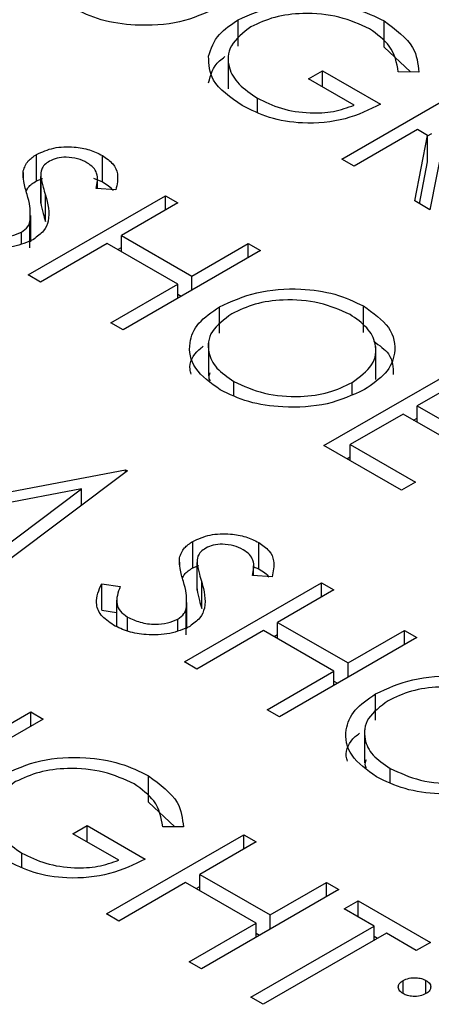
# Model space of a CAD drawing. Header units: inches. Extents: x 1687 to 2505, y -239 to -56.
# Tile 98 of 166: x 1820.208 to 1820.462, y -210.083 to -209.474. Entities that reach past the tile are written whole.
import ezdxf

# ---------------------------------------------------------------- set-up
doc = ezdxf.new("R2010")
doc.units = ezdxf.units.IN
doc.header["$LTSCALE"] = 0.5
doc.header["$MEASUREMENT"] = 0
doc.layers.add('SID-M-S', color=105, linetype='Continuous')

msp = doc.modelspace()

# ---------------------------------------------------------------- linework, layer by layer
at = {"layer": 'SID-M-S'}
for p, q in [((1820.34279, -209.49025), (1820.34279, -209.47392)), ((1820.433, -209.49087), (1820.433, -209.47454)), ((1820.433, -209.49087), (1820.44928, -209.50609)), ((1820.33664, -209.4962), (1820.33664, -209.51662)), ((1820.38627, -209.51036), (1820.39497, -209.50534)), ((1820.39497, -209.50534), (1820.43087, -209.52607)), ((1820.39497, -209.51539), (1820.39497, -209.50534)), ((1820.45447, -209.50617), (1820.44175, -209.50597)), ((1820.41456, -209.52669), (1820.38627, -209.51036)), ((1820.40694, -209.55998), (1820.49179, -209.51099)), ((1820.35469, -209.53098), (1820.35469, -209.52228)), ((1820.45372, -209.54177), (1820.41456, -209.56437)), ((1820.45991, -209.54534), (1820.45372, -209.54177)), ((1820.45991, -209.54573), (1820.46242, -209.54428)), ((1820.45192, -209.58594), (1820.45991, -209.54534)), ((1820.45991, -209.56167), (1820.45991, -209.54534)), ((1820.46932, -209.55077), (1820.46133, -209.59138)), ((1820.21825, -209.57345), (1820.21825, -209.55712)), ((1820.25896, -209.57409), (1820.25896, -209.55776)), ((1820.41456, -209.56437), (1820.40694, -209.55998)), ((1820.4548, -209.58761), (1820.45991, -209.56167)), ((1820.21007, -209.57152), (1820.21007, -209.56732)), ((1820.21825, -209.57345), (1820.22207, -209.57206)), ((1820.22084, -209.5701), (1820.22084, -209.58643)), ((1820.22085, -209.5872), (1820.22085, -209.57087)), ((1820.25341, -209.57173), (1820.25896, -209.57409)), ((1820.25586, -209.5782), (1820.25586, -209.57227)), ((1820.2672, -209.5791), (1820.2551, -209.57814)), ((1820.21303, -209.63173), (1820.29788, -209.58274)), ((1820.22095, -209.58644), (1820.22085, -209.5872)), ((1820.22381, -209.59866), (1820.22381, -209.58233)), ((1820.29788, -209.58274), (1820.3055, -209.58714)), ((1820.29788, -209.59153), (1820.29788, -209.58274)), ((1820.46133, -209.59138), (1820.45192, -209.58594)), ((1820.3055, -209.58714), (1820.27069, -209.60723)), ((1820.2142, -209.61498), (1820.2142, -209.59865)), ((1820.21466, -209.61119), (1820.21466, -209.59486)), ((1820.20892, -209.61233), (1820.20892, -209.60521)), ((1820.27069, -209.60723), (1820.3142, -209.63236)), ((1820.27069, -209.61728), (1820.27069, -209.60723)), ((1820.26198, -209.61226), (1820.22065, -209.63612)), ((1820.3055, -209.63738), (1820.26198, -209.61226)), ((1820.26851, -209.61603), (1820.27069, -209.61477)), ((1820.35663, -209.61666), (1820.27177, -209.66564)), ((1820.3142, -209.63236), (1820.34901, -209.61226)), ((1820.34901, -209.61226), (1820.35663, -209.61666)), ((1820.34901, -209.62105), (1820.34901, -209.61226)), ((1820.22065, -209.63612), (1820.21303, -209.63173)), ((1820.3142, -209.64115), (1820.3142, -209.63236)), ((1820.26416, -209.66124), (1820.3055, -209.63738)), ((1820.3055, -209.64617), (1820.3055, -209.63738)), ((1820.3055, -209.64366), (1820.30767, -209.64492)), ((1820.33123, -209.66774), (1820.33123, -209.65141)), ((1820.42027, -209.66721), (1820.42027, -209.65088)), ((1820.27177, -209.66564), (1820.26416, -209.66124)), ((1820.3244, -209.6738), (1820.3244, -209.69421)), ((1820.42793, -209.69648), (1820.42793, -209.67606)), ((1820.39579, -209.73723), (1820.48064, -209.68825)), ((1820.34014, -209.70626), (1820.34014, -209.69757)), ((1820.41325, -209.70553), (1820.41325, -209.69827)), ((1820.47956, -209.69767), (1820.45345, -209.71274)), ((1820.45345, -209.71274), (1820.4937, -209.73598)), ((1820.45345, -209.72279), (1820.45345, -209.71274)), ((1820.44474, -209.71776), (1820.41211, -209.7366)), ((1820.48499, -209.741), (1820.44474, -209.71776)), ((1820.45127, -209.72153), (1820.45345, -209.72028)), ((1820.44366, -209.76486), (1820.39579, -209.73723)), ((1820.41211, -209.7366), (1820.45236, -209.75984)), ((1820.41211, -209.74665), (1820.41211, -209.7366)), ((1820.40993, -209.7454), (1820.41211, -209.74414)), ((1820.1687, -209.77224), (1820.27327, -209.75223)), ((1820.27438, -209.75286), (1820.20079, -209.80835)), ((1820.27327, -209.75223), (1820.27438, -209.75286)), ((1820.27327, -209.7537), (1820.27327, -209.75223)), ((1820.45236, -209.75984), (1820.44366, -209.76486)), ((1820.24607, -209.764), (1820.15439, -209.78157)), ((1820.19314, -209.80394), (1820.24607, -209.764)), ((1820.24607, -209.77421), (1820.24607, -209.764)), ((1820.24607, -209.77376), (1820.24686, -209.77361)), ((1820.3148, -209.81288), (1820.3148, -209.79655)), ((1820.35551, -209.81352), (1820.35551, -209.79719)), ((1820.30662, -209.81095), (1820.30662, -209.80674)), ((1820.3148, -209.81288), (1820.31862, -209.81148)), ((1820.31739, -209.80953), (1820.31739, -209.82586)), ((1820.3174, -209.82663), (1820.3174, -209.8103)), ((1820.35241, -209.81763), (1820.35241, -209.81169)), ((1820.35241, -209.8122), (1820.35551, -209.81352)), ((1820.36375, -209.81853), (1820.35165, -209.81757)), ((1820.2585, -209.82277), (1820.26997, -209.82443)), ((1820.2585, -209.8391), (1820.2585, -209.82277)), ((1820.30958, -209.87115), (1820.39443, -209.82217)), ((1820.32035, -209.83809), (1820.32035, -209.82176)), ((1820.39443, -209.82217), (1820.40205, -209.82657)), ((1820.39443, -209.83096), (1820.39443, -209.82217)), ((1820.3175, -209.82586), (1820.3174, -209.82663)), ((1820.40205, -209.82657), (1820.36723, -209.84666)), ((1820.26774, -209.83288), (1820.26774, -209.84921)), ((1820.3112, -209.85061), (1820.3112, -209.83428)), ((1820.2585, -209.8391), (1820.26774, -209.84044)), ((1820.31075, -209.85441), (1820.31075, -209.83808)), ((1820.27446, -209.85205), (1820.27446, -209.84335)), ((1820.30546, -209.85176), (1820.30546, -209.84464)), ((1820.36723, -209.84666), (1820.41075, -209.87178)), ((1820.36723, -209.85671), (1820.36723, -209.84666)), ((1820.35853, -209.85169), (1820.31719, -209.87555)), ((1820.40205, -209.87681), (1820.35853, -209.85169)), ((1820.36506, -209.85546), (1820.36723, -209.8542)), ((1820.41075, -209.87178), (1820.44556, -209.85169)), ((1820.44556, -209.85169), (1820.45317, -209.85608)), ((1820.44556, -209.86048), (1820.44556, -209.85169)), ((1820.45317, -209.85608), (1820.36832, -209.90507)), ((1820.31719, -209.87555), (1820.30958, -209.87115)), ((1820.41075, -209.88057), (1820.41075, -209.87178)), ((1820.36071, -209.90067), (1820.40205, -209.87681)), ((1820.40205, -209.8856), (1820.40205, -209.87681)), ((1820.40205, -209.88309), (1820.40422, -209.88434)), ((1820.42778, -209.90717), (1820.42778, -209.89084)), ((1820.12981, -209.95107), (1820.21466, -209.90208)), ((1820.21466, -209.90208), (1820.22228, -209.90648)), ((1820.21466, -209.91088), (1820.21466, -209.90208)), ((1820.36832, -209.90507), (1820.36071, -209.90067)), ((1820.22228, -209.90648), (1820.13742, -209.95546)), ((1820.42095, -209.91322), (1820.42095, -209.93364)), ((1820.43669, -209.94569), (1820.43669, -209.937)), ((1820.2875, -209.95795), (1820.2875, -209.94162)), ((1820.2875, -209.95795), (1820.30378, -209.97316)), ((1820.24077, -209.97744), (1820.24947, -209.97242)), ((1820.24947, -209.97242), (1820.28537, -209.99314)), ((1820.24947, -209.98247), (1820.24947, -209.97242)), ((1820.30897, -209.97324), (1820.29625, -209.97305)), ((1820.26905, -209.99377), (1820.24077, -209.97744)), ((1820.26144, -210.02706), (1820.34629, -209.97807)), ((1820.35391, -209.98247), (1820.3191, -210.00256)), ((1820.34629, -209.97807), (1820.35391, -209.98247)), ((1820.34629, -209.98686), (1820.34629, -209.97807)), ((1820.20919, -209.99806), (1820.20919, -209.98936)), ((1820.3191, -210.00256), (1820.36261, -210.02769)), ((1820.3191, -210.01261), (1820.3191, -210.00256)), ((1820.31039, -210.00759), (1820.26905, -210.03145)), ((1820.35391, -210.03271), (1820.31039, -210.00759)), ((1820.31692, -210.01136), (1820.3191, -210.0101)), ((1820.40504, -210.01198), (1820.32018, -210.06097)), ((1820.36261, -210.02769), (1820.39742, -210.00759)), ((1820.39742, -210.00759), (1820.40504, -210.01198)), ((1820.39742, -210.01638), (1820.39742, -210.00759)), ((1820.4083, -210.02392), (1820.417, -210.01889)), ((1820.417, -210.01889), (1820.46161, -210.04464)), ((1820.417, -210.02894), (1820.417, -210.01889)), ((1820.42679, -210.03459), (1820.4083, -210.02392)), ((1820.26905, -210.03145), (1820.26144, -210.02706)), ((1820.36261, -210.03648), (1820.36261, -210.02769)), ((1820.31257, -210.05657), (1820.35391, -210.03271)), ((1820.35064, -210.07855), (1820.42679, -210.03459)), ((1820.35391, -210.0415), (1820.35391, -210.03271)), ((1820.42679, -210.04339), (1820.42679, -210.03459)), ((1820.35391, -210.03899), (1820.35608, -210.04025)), ((1820.43441, -210.03899), (1820.35826, -210.08295)), ((1820.42679, -210.04088), (1820.42897, -210.04213)), ((1820.4529, -210.04967), (1820.43441, -210.03899)), ((1820.46161, -210.04464), (1820.4529, -210.04967)), ((1820.32018, -210.06097), (1820.31257, -210.05657)), ((1820.44474, -210.07636), (1820.44474, -210.06819)), ((1820.45889, -210.07636), (1820.45889, -210.06819)), ((1820.35826, -210.08295), (1820.35064, -210.07855))]:
    msp.add_line(p, q, dxfattribs=at)
for points, knots in [([(1820.34279, -209.47392), (1820.35028, -209.47056), (1820.36525, -209.46385), (1820.39238, -209.46229), (1820.41603, -209.4662), (1820.42734, -209.47176), (1820.433, -209.47454)], [0, 0, 0, 0, 0.27959, 0.559072, 0.779411, 1, 1, 1, 1]), ([(1820.32974, -209.46638), (1820.32241, -209.46975), (1820.30774, -209.4765), (1820.28106, -209.47795), (1820.25747, -209.47468), (1820.24625, -209.46921), (1820.24063, -209.46648)], [0, 0, 0, 0, 0.27963, 0.559343, 0.779597, 1, 1, 1, 1]), ([(1820.42404, -209.47942), (1820.41802, -209.47669), (1820.40598, -209.47125), (1820.38439, -209.46925), (1820.36484, -209.47163), (1820.35544, -209.47596), (1820.35075, -209.47812)], [0, 0, 0, 0, 0.279847, 0.559555, 0.779847, 1, 1, 1, 1]), ([(1820.3246, -209.49643), (1820.32611, -209.4917), (1820.32879, -209.48323), (1820.33851, -209.47677), (1820.34279, -209.47392)], [0, 0, 0, 0, 0.559317, 1, 1, 1, 1]), ([(1820.433, -209.47454), (1820.44007, -209.47978), (1820.45273, -209.48917), (1820.45393, -209.50096), (1820.45447, -209.50617)], [0, 0, 0, 0, 0.558579, 1, 1, 1, 1]), ([(1820.35075, -209.47812), (1820.346, -209.48186), (1820.33651, -209.48935), (1820.33592, -209.50269), (1820.34247, -209.51401), (1820.35062, -209.51952), (1820.35469, -209.52228)], [0, 0, 0, 0, 0.279061, 0.558584, 0.779236, 1, 1, 1, 1]), ([(1820.44175, -209.50597), (1820.44082, -209.50045), (1820.43916, -209.49059), (1820.42866, -209.48283), (1820.42404, -209.47942)], [0, 0, 0, 0, 0.55984, 1, 1, 1, 1]), ([(1820.34532, -209.52692), (1820.33812, -209.52193), (1820.32525, -209.51301), (1820.3248, -209.5015), (1820.3246, -209.49643)], [0, 0, 0, 0, 0.559617, 1, 1, 1, 1]), ([(1820.3246, -209.51276), (1820.32577, -209.50793), (1820.32719, -209.50202), (1820.33343, -209.49748), (1820.33457, -209.49664)], [0, 0, 0, 0, 0.816966, 1, 1, 1, 1]), ([(1820.35469, -209.52228), (1820.3594, -209.52461), (1820.36882, -209.52927), (1820.38588, -209.53184), (1820.40205, -209.5311), (1820.41039, -209.52816), (1820.41456, -209.52669)], [0, 0, 0, 0, 0.280254, 0.559912, 0.779941, 1, 1, 1, 1]), ([(1820.43087, -209.52607), (1820.42394, -209.52946), (1820.41012, -209.53624), (1820.38425, -209.53878), (1820.36142, -209.53502), (1820.35069, -209.52962), (1820.34532, -209.52692)], [0, 0, 0, 0, 0.280351, 0.559367, 0.779371, 1, 1, 1, 1]), ([(1820.21825, -209.55712), (1820.22163, -209.55559), (1820.22839, -209.55254), (1820.24072, -209.55211), (1820.25127, -209.55402), (1820.2564, -209.55651), (1820.25896, -209.55776)], [0, 0, 0, 0, 0.279553, 0.558798, 0.779378, 1, 1, 1, 1]), ([(1820.21007, -209.56732), (1820.21078, -209.56518), (1820.21204, -209.56137), (1820.21635, -209.55842), (1820.21825, -209.55712)], [0, 0, 0, 0, 0.55984, 1, 1, 1, 1]), ([(1820.22622, -209.56131), (1820.22514, -209.56205), (1820.22297, -209.56353), (1820.2209, -209.56685), (1820.22087, -209.56934), (1820.22085, -209.57087)], [0, 0, 0, 0, 0.2799464, 0.5597741, 1, 1, 1, 1]), ([(1820.24941, -209.56229), (1820.24755, -209.56138), (1820.24384, -209.55954), (1820.23706, -209.55868), (1820.2307, -209.55921), (1820.22771, -209.56061), (1820.22622, -209.56131)], [0, 0, 0, 0, 0.280274, 0.559931, 0.77992, 1, 1, 1, 1]), ([(1820.2551, -209.57814), (1820.25578, -209.57498), (1820.25672, -209.57058), (1820.25361, -209.56512), (1820.25081, -209.56324), (1820.24941, -209.56229)], [0, 0, 0, 0, 0.559818, 0.779848, 1, 1, 1, 1]), ([(1820.25896, -209.55776), (1820.26132, -209.55942), (1820.26603, -209.56273), (1820.26922, -209.57033), (1820.26797, -209.57577), (1820.2672, -209.5791)], [0, 0, 0, 0, 0.27975, 0.559501, 1, 1, 1, 1]), ([(1820.21244, -209.58201), (1820.21162, -209.57928), (1820.21018, -209.57442), (1820.2101, -209.56949), (1820.21007, -209.56732)], [0, 0, 0, 0, 0.560413, 1, 1, 1, 1]), ([(1820.21193, -209.57994), (1820.21226, -209.57911), (1820.21325, -209.57663), (1820.21625, -209.57472), (1820.21825, -209.57345)], [0, 0, 0, 0, 0.334636, 1, 1, 1, 1]), ([(1820.22085, -209.57087), (1820.22132, -209.57302), (1820.22215, -209.57685), (1820.2233, -209.58066), (1820.22381, -209.58233)], [0, 0, 0, 0, 0.5599058, 1, 1, 1, 1]), ([(1820.25896, -209.57409), (1820.26164, -209.57567), (1820.26436, -209.57727), (1820.26532, -209.57934), (1820.26533, -209.57936)], [0, 0, 0, 0, 0.989752, 1, 1, 1, 1]), ([(1820.2142, -209.59865), (1820.21439, -209.59552), (1820.21471, -209.58994), (1820.21313, -209.58443), (1820.21244, -209.58201)], [0, 0, 0, 0, 0.559496, 1, 1, 1, 1]), ([(1820.22381, -209.58233), (1820.22519, -209.58767), (1820.22711, -209.59512), (1820.2232, -209.60466), (1820.21867, -209.60801), (1820.21641, -209.60968)], [0, 0, 0, 0, 0.560115, 0.780284, 1, 1, 1, 1]), ([(1820.22085, -209.5872), (1820.22132, -209.58935), (1820.22215, -209.59318), (1820.2233, -209.59699), (1820.22381, -209.59866)], [0, 0, 0, 0, 0.5599058, 1, 1, 1, 1]), ([(1820.20892, -209.60521), (1820.2104, -209.60412), (1820.21305, -209.60216), (1820.21385, -209.59972), (1820.2142, -209.59865)], [0, 0, 0, 0, 0.55899, 1, 1, 1, 1]), ([(1820.17791, -209.60392), (1820.18042, -209.6051), (1820.18544, -209.60747), (1820.19444, -209.60871), (1820.20287, -209.60793), (1820.2069, -209.60612), (1820.20892, -209.60521)], [0, 0, 0, 0, 0.2802764, 0.5601478, 0.7801531, 1, 1, 1, 1]), ([(1820.21641, -209.60968), (1820.21247, -209.61141), (1820.20457, -209.61487), (1820.19039, -209.61522), (1820.17807, -209.61329), (1820.17216, -209.61039), (1820.16921, -209.60894)], [0, 0, 0, 0, 0.279183, 0.559085, 0.779446, 1, 1, 1, 1]), ([(1820.33123, -209.65141), (1820.33856, -209.64808), (1820.35322, -209.64143), (1820.37975, -209.63953), (1820.40329, -209.64286), (1820.41461, -209.64821), (1820.42027, -209.65088)], [0, 0, 0, 0, 0.279731, 0.559327, 0.77968, 1, 1, 1, 1]), ([(1820.41194, -209.65612), (1820.40589, -209.65343), (1820.39378, -209.64805), (1820.37207, -209.64643), (1820.35271, -209.64914), (1820.34349, -209.65357), (1820.33888, -209.65579)], [0, 0, 0, 0, 0.279627, 0.55935, 0.77963, 1, 1, 1, 1]), ([(1820.33174, -209.70277), (1820.3259, -209.69855), (1820.3142, -209.69012), (1820.31157, -209.67475), (1820.31712, -209.66114), (1820.32653, -209.65465), (1820.33123, -209.65141)], [0, 0, 0, 0, 0.279663, 0.559354, 0.779636, 1, 1, 1, 1]), ([(1820.42027, -209.65088), (1820.42622, -209.65512), (1820.43812, -209.6636), (1820.44094, -209.67914), (1820.43519, -209.69288), (1820.42563, -209.69941), (1820.42084, -209.70267)], [0, 0, 0, 0, 0.279767, 0.559358, 0.779571, 1, 1, 1, 1]), ([(1820.33888, -209.65579), (1820.33418, -209.65925), (1820.32478, -209.66618), (1820.32351, -209.67875), (1820.32858, -209.6897), (1820.33629, -209.69495), (1820.34014, -209.69757)], [0, 0, 0, 0, 0.279416, 0.559077, 0.779478, 1, 1, 1, 1]), ([(1820.41325, -209.69827), (1820.41798, -209.69478), (1820.42745, -209.68781), (1820.42881, -209.6751), (1820.42334, -209.66414), (1820.41574, -209.65879), (1820.41194, -209.65612)], [0, 0, 0, 0, 0.279468, 0.55887, 0.779516, 1, 1, 1, 1]), ([(1820.31378, -209.69308), (1820.3135, -209.69207), (1820.31208, -209.68694), (1820.31512, -209.68052), (1820.32038, -209.67647), (1820.3213, -209.67577)], [0, 0, 0, 0, 0.167818, 0.854001, 1, 1, 1, 1]), ([(1820.42663, -209.67275), (1820.43012, -209.67526), (1820.43839, -209.68122), (1820.43853, -209.68893), (1820.43862, -209.69338)], [0, 0, 0, 0, 0.422178, 1, 1, 1, 1]), ([(1820.32538, -209.69222), (1820.32488, -209.69346), (1820.3242, -209.69517), (1820.32517, -209.69678), (1820.32544, -209.69722)], [0, 0, 0, 0, 0.727703, 1, 1, 1, 1]), ([(1820.42084, -209.70267), (1820.41351, -209.70604), (1820.39885, -209.71278), (1820.37217, -209.71423), (1820.34858, -209.71096), (1820.33736, -209.7055), (1820.33174, -209.70277)], [0, 0, 0, 0, 0.27963, 0.559343, 0.779597, 1, 1, 1, 1]), ([(1820.34014, -209.69757), (1820.34614, -209.70033), (1820.35814, -209.70584), (1820.37992, -209.70768), (1820.39936, -209.70493), (1820.40862, -209.70049), (1820.41325, -209.69827)], [0, 0, 0, 0, 0.27983, 0.559389, 0.779654, 1, 1, 1, 1]), ([(1820.3148, -209.79655), (1820.31818, -209.79502), (1820.32493, -209.79197), (1820.33727, -209.79154), (1820.34782, -209.79345), (1820.35294, -209.79594), (1820.35551, -209.79719)], [0, 0, 0, 0, 0.279553, 0.558798, 0.779378, 1, 1, 1, 1]), ([(1820.30662, -209.80674), (1820.30733, -209.80461), (1820.30859, -209.8008), (1820.3129, -209.79785), (1820.3148, -209.79655)], [0, 0, 0, 0, 0.55984, 1, 1, 1, 1]), ([(1820.34595, -209.80172), (1820.3441, -209.8008), (1820.34039, -209.79897), (1820.3336, -209.7981), (1820.32725, -209.79863), (1820.32426, -209.80004), (1820.32277, -209.80074)], [0, 0, 0, 0, 0.2802743, 0.5599314, 0.7799201, 1, 1, 1, 1]), ([(1820.35551, -209.79719), (1820.35786, -209.79884), (1820.36258, -209.80215), (1820.36576, -209.80976), (1820.36451, -209.8152), (1820.36375, -209.81853)], [0, 0, 0, 0, 0.27975, 0.559501, 1, 1, 1, 1]), ([(1820.32277, -209.80074), (1820.32168, -209.80148), (1820.31951, -209.80296), (1820.31745, -209.80628), (1820.31742, -209.80877), (1820.3174, -209.8103)], [0, 0, 0, 0, 0.279946, 0.559774, 1, 1, 1, 1]), ([(1820.35165, -209.81757), (1820.35232, -209.81441), (1820.35327, -209.81), (1820.35016, -209.80455), (1820.34736, -209.80266), (1820.34595, -209.80172)], [0, 0, 0, 0, 0.5598185, 0.7798479, 1, 1, 1, 1]), ([(1820.30898, -209.82143), (1820.30817, -209.81871), (1820.30672, -209.81384), (1820.30665, -209.80891), (1820.30662, -209.80674)], [0, 0, 0, 0, 0.560413, 1, 1, 1, 1]), ([(1820.3174, -209.8103), (1820.31786, -209.81244), (1820.3187, -209.81628), (1820.31985, -209.82008), (1820.32035, -209.82176)], [0, 0, 0, 0, 0.559906, 1, 1, 1, 1]), ([(1820.30848, -209.81937), (1820.30881, -209.81854), (1820.30979, -209.81606), (1820.3128, -209.81415), (1820.3148, -209.81288)], [0, 0, 0, 0, 0.334636, 1, 1, 1, 1]), ([(1820.35551, -209.81352), (1820.35819, -209.8151), (1820.3609, -209.81669), (1820.36186, -209.81876), (1820.36187, -209.81878)], [0, 0, 0, 0, 0.989752, 1, 1, 1, 1]), ([(1820.26576, -209.84837), (1820.26293, -209.84638), (1820.25728, -209.84239), (1820.25401, -209.83311), (1820.25679, -209.82669), (1820.2585, -209.82277)], [0, 0, 0, 0, 0.27988, 0.559666, 1, 1, 1, 1]), ([(1820.26997, -209.82443), (1820.26862, -209.82812), (1820.26673, -209.83327), (1820.26962, -209.8399), (1820.27285, -209.8422), (1820.27446, -209.84335)], [0, 0, 0, 0, 0.5593206, 0.7797817, 1, 1, 1, 1]), ([(1820.31075, -209.83808), (1820.31093, -209.83495), (1820.31126, -209.82937), (1820.30968, -209.82386), (1820.30898, -209.82143)], [0, 0, 0, 0, 0.5594958, 1, 1, 1, 1]), ([(1820.32035, -209.82176), (1820.32173, -209.8271), (1820.32365, -209.83455), (1820.31975, -209.84408), (1820.31522, -209.84743), (1820.31296, -209.84911)], [0, 0, 0, 0, 0.560115, 0.780284, 1, 1, 1, 1]), ([(1820.3174, -209.82663), (1820.31786, -209.82877), (1820.3187, -209.83261), (1820.31985, -209.83641), (1820.32035, -209.83809)], [0, 0, 0, 0, 0.559906, 1, 1, 1, 1]), ([(1820.30546, -209.84464), (1820.30695, -209.84354), (1820.3096, -209.84158), (1820.3104, -209.83915), (1820.31075, -209.83808)], [0, 0, 0, 0, 0.55899, 1, 1, 1, 1]), ([(1820.31296, -209.84911), (1820.30902, -209.85084), (1820.30112, -209.8543), (1820.28694, -209.85465), (1820.27461, -209.85272), (1820.26871, -209.84982), (1820.26576, -209.84837)], [0, 0, 0, 0, 0.279183, 0.559085, 0.779446, 1, 1, 1, 1]), ([(1820.27446, -209.84335), (1820.27697, -209.84453), (1820.28199, -209.8469), (1820.29099, -209.84814), (1820.29942, -209.84736), (1820.30345, -209.84555), (1820.30546, -209.84464)], [0, 0, 0, 0, 0.2802764, 0.5601478, 0.7801531, 1, 1, 1, 1]), ([(1820.42778, -209.89084), (1820.43511, -209.88751), (1820.44977, -209.88086), (1820.4763, -209.87895), (1820.49984, -209.88229), (1820.51116, -209.88763), (1820.51681, -209.89031)], [0, 0, 0, 0, 0.279731, 0.559327, 0.77968, 1, 1, 1, 1]), ([(1820.42829, -209.9422), (1820.42244, -209.93798), (1820.41075, -209.92955), (1820.40811, -209.91418), (1820.41367, -209.90057), (1820.42307, -209.89408), (1820.42778, -209.89084)], [0, 0, 0, 0, 0.279663, 0.559354, 0.779636, 1, 1, 1, 1]), ([(1820.50849, -209.89555), (1820.50243, -209.89286), (1820.49033, -209.88748), (1820.46862, -209.88586), (1820.44926, -209.88856), (1820.44004, -209.893), (1820.43543, -209.89522)], [0, 0, 0, 0, 0.279627, 0.55935, 0.77963, 1, 1, 1, 1]), ([(1820.43543, -209.89522), (1820.43073, -209.89868), (1820.42133, -209.9056), (1820.42005, -209.91818), (1820.42513, -209.92913), (1820.43283, -209.93437), (1820.43669, -209.937)], [0, 0, 0, 0, 0.279416, 0.559077, 0.779478, 1, 1, 1, 1]), ([(1820.41033, -209.93251), (1820.41005, -209.9315), (1820.40863, -209.92637), (1820.41167, -209.91994), (1820.41693, -209.9159), (1820.41785, -209.91519)], [0, 0, 0, 0, 0.167818, 0.854001, 1, 1, 1, 1]), ([(1820.19729, -209.941), (1820.20478, -209.93764), (1820.21975, -209.93093), (1820.24687, -209.92937), (1820.27053, -209.93328), (1820.28184, -209.93884), (1820.2875, -209.94162)], [0, 0, 0, 0, 0.27959, 0.559072, 0.779411, 1, 1, 1, 1]), ([(1820.42192, -209.93165), (1820.42143, -209.93289), (1820.42075, -209.93459), (1820.42172, -209.93621), (1820.42199, -209.93664)], [0, 0, 0, 0, 0.727703, 1, 1, 1, 1]), ([(1820.27854, -209.9465), (1820.27252, -209.94377), (1820.26048, -209.93833), (1820.23889, -209.93633), (1820.21934, -209.93871), (1820.20994, -209.94304), (1820.20525, -209.9452)], [0, 0, 0, 0, 0.279847, 0.559555, 0.779847, 1, 1, 1, 1]), ([(1820.43669, -209.937), (1820.44269, -209.93975), (1820.45469, -209.94526), (1820.47647, -209.94711), (1820.4959, -209.94436), (1820.50516, -209.93992), (1820.50979, -209.93769)], [0, 0, 0, 0, 0.27983, 0.559389, 0.779654, 1, 1, 1, 1]), ([(1820.20525, -209.9452), (1820.2005, -209.94894), (1820.19101, -209.95642), (1820.19042, -209.96977), (1820.19697, -209.98109), (1820.20512, -209.9866), (1820.20919, -209.98936)], [0, 0, 0, 0, 0.279061, 0.558584, 0.779236, 1, 1, 1, 1]), ([(1820.2875, -209.94162), (1820.29457, -209.94686), (1820.30723, -209.95625), (1820.30843, -209.96804), (1820.30897, -209.97324)], [0, 0, 0, 0, 0.558579, 1, 1, 1, 1]), ([(1820.51739, -209.9421), (1820.51006, -209.94547), (1820.4954, -209.95221), (1820.46872, -209.95366), (1820.44513, -209.95039), (1820.4339, -209.94493), (1820.42829, -209.9422)], [0, 0, 0, 0, 0.27963, 0.559343, 0.779597, 1, 1, 1, 1]), ([(1820.29625, -209.97305), (1820.29532, -209.96753), (1820.29366, -209.95767), (1820.28316, -209.94991), (1820.27854, -209.9465)], [0, 0, 0, 0, 0.55984, 1, 1, 1, 1]), ([(1820.28537, -209.99314), (1820.27844, -209.99654), (1820.26462, -210.00332), (1820.23875, -210.00586), (1820.21592, -210.0021), (1820.20519, -209.9967), (1820.19982, -209.994)], [0, 0, 0, 0, 0.280351, 0.559367, 0.779371, 1, 1, 1, 1]), ([(1820.20919, -209.98936), (1820.2139, -209.99169), (1820.22332, -209.99635), (1820.24038, -209.99892), (1820.25655, -209.99818), (1820.26489, -209.99524), (1820.26905, -209.99377)], [0, 0, 0, 0, 0.2802537, 0.5599124, 0.7799408, 1, 1, 1, 1]), ([(1820.44474, -210.07636), (1820.44382, -210.07568), (1820.44198, -210.07434), (1820.4416, -210.07189), (1820.4425, -210.06974), (1820.444, -210.06871), (1820.44474, -210.06819)], [0, 0, 0, 0, 0.279647, 0.559299, 0.779615, 1, 1, 1, 1]), ([(1820.44474, -210.06819), (1820.44591, -210.06767), (1820.44825, -210.06661), (1820.45247, -210.06639), (1820.4562, -210.06691), (1820.45799, -210.06776), (1820.45889, -210.06819)], [0, 0, 0, 0, 0.279585, 0.559454, 0.779697, 1, 1, 1, 1]), ([(1820.45889, -210.06819), (1820.45981, -210.06886), (1820.46167, -210.07021), (1820.46201, -210.07265), (1820.46116, -210.07482), (1820.45964, -210.07584), (1820.45889, -210.07636)], [0, 0, 0, 0, 0.279602, 0.559212, 0.779475, 1, 1, 1, 1]), ([(1820.45889, -210.07636), (1820.45772, -210.07689), (1820.4554, -210.07796), (1820.45116, -210.07817), (1820.44741, -210.07766), (1820.44563, -210.07679), (1820.44474, -210.07636)], [0, 0, 0, 0, 0.279517, 0.559326, 0.779544, 1, 1, 1, 1])]:
    msp.add_open_spline(points, degree=3, knots=knots, dxfattribs=at)

doc.saveas('drawing.dxf')
